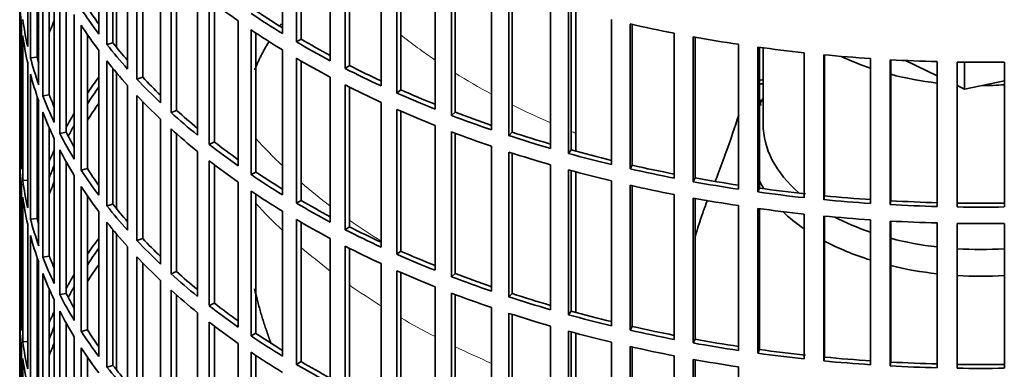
# Model space of a CAD drawing. Header units: millimetres. Extents: x 468 to 1343, y -1144 to 1322.
# Tile 4 of 27: x 1050 to 1197, y -895 to -842. Entities that reach past the tile are written whole.
import ezdxf

# ---------------------------------------------------------------- set-up
doc = ezdxf.new("R2010")
doc.units = ezdxf.units.MM
for name, color, linetype in [('VSI184-254_GIUNT', 7, 'Continuous'), ('VSI344-454_FILTR', 7, 'Continuous'), ('VSI344-454_SUPPO', 7, 'Continuous')]:
    doc.layers.add(name, color=color, linetype=linetype)

# ---------------------------------------------------------------- blocks, each defined once
blk = doc.blocks.new('SE4')
at = {"layer": 'VSI184-254_GIUNT', "color": 7, "linetype": 'Continuous', "lineweight": 35}
blk.add_line((1160.78, -846.62), (1160.78, -857.98), dxfattribs=at)
for centre, major_axis, start_param, end_param in [((1193.28, -833.49), (-32.5, 0), 0.875493, 1.038932), ((1193.28, -833.49), (-32.5, 0), 1.14425, 1.369498), ((1193.28, -833.49), (-32.5, 0), 1.577864, 1.67924), ((1193.28, -860.81), (-34.5, 0), -0.342169, -0.29004), ((1193.28, -857.98), (32.5, 0), 3.141593, 3.725655), ((1193.28, -860.81), (-34.5, 0), 0.29004, 0.352057), ((1193.28, -860.81), (-34.5, 0), 0.541779, 0.70006), ((1193.28, -857.98), (32.5, 0), 3.976979, 4.180525), ((1193.28, -860.81), (-34.5, 0), 0.828971, 1.072715), ((1193.28, -857.98), (32.5, 0), 4.285842, 4.51109), ((1193.28, -857.98), (32.5, 0), 4.603946, 4.820832), ((1193.28, -860.81), (-34.5, 0), 1.170442, 1.381313), ((1193.28, -860.81), (-34.5, 0), 1.468662, 1.67293)]:
    blk.add_ellipse(centre, major_axis=major_axis, ratio=0.57735, start_param=start_param, end_param=end_param, dxfattribs=at)
at = {"layer": 'VSI344-454_FILTR', "color": 7, "linetype": 'Continuous', "lineweight": 35}
for p, q in [((1049.78, -753.06), (1049.78, -993.11)), ((1061.58, -844.56), (1061.58, -822.92)), ((1089.02, -844.49), (1089.02, -822.85)), ((1062.8, -846.13), (1062.8, -824.49)), ((1091.09, -845.73), (1091.09, -824.09)), ((1091.79, -845.31), (1091.79, -824.5)), ((1050.97, -846.41), (1050.97, -824.78)), ((1063.7, -845.88), (1063.7, -825.61)), ((1051.39, -848.12), (1051.39, -826.48)), ((1096.15, -848.55), (1096.15, -826.91)), ((1065.88, -849.78), (1065.88, -828.14)), ((1098.37, -849.7), (1098.37, -828.07)), ((1099.01, -849.26), (1099.01, -828.39)), ((1052.37, -848.02), (1052.37, -829.79)), ((1052.61, -852.12), (1052.61, -830.48)), ((1067.28, -851.3), (1067.28, -829.66)), ((1068.15, -851.01), (1068.15, -830.57)), ((1103.76, -852.31), (1103.76, -830.68)), ((1106.11, -853.37), (1106.11, -831.74)), ((1106.7, -852.91), (1106.7, -832)), ((1053.23, -853.8), (1053.23, -832.16)), ((1070.8, -854.82), (1070.8, -833.18)), ((1054.2, -853.66), (1054.2, -834.51)), ((1072.38, -856.28), (1072.38, -834.64)), ((1111.8, -855.76), (1111.8, -834.12)), ((1054.93, -857.74), (1054.93, -836.11)), ((1073.21, -855.96), (1073.21, -835.38)), ((1114.27, -856.73), (1114.27, -835.09)), ((1114.8, -856.24), (1114.8, -835.29)), ((1055.76, -859.4), (1055.76, -837.76)), ((1120.24, -858.88), (1120.24, -837.24)), ((1049.79, -860.68), (1049.79, -839.05)), ((1076.31, -859.65), (1076.31, -838.01)), ((1078.07, -861.04), (1078.07, -839.4)), ((1122.82, -859.74), (1122.82, -838.1)), ((1123.29, -859.23), (1123.29, -838.25)), ((1056.71, -859.22), (1056.71, -839.53)), ((1078.86, -860.68), (1078.86, -840.01)), ((1129.03, -861.65), (1129.03, -840.01)), ((1131.72, -862.4), (1131.72, -840.76)), ((1132.12, -861.87), (1132.12, -840.87)), ((1057.93, -863.26), (1057.93, -841.62)), ((1050.03, -864.74), (1050.03, -843.1)), ((1058.95, -864.88), (1058.95, -843.24)), ((1082.4, -864.24), (1082.4, -842.6)), ((1138.14, -864.05), (1138.14, -842.41)), ((1140.91, -864.7), (1140.91, -843.06)), ((1141.25, -864.15), (1141.25, -843.14)), ((1050.24, -866.46), (1050.24, -844.82)), ((1059.88, -864.66), (1059.88, -844.63)), ((1084.32, -865.56), (1084.32, -843.92)), ((1085.06, -865.17), (1085.06, -844.42)), ((1091.79, -845.31), (1091.09, -845.73)), ((1147.52, -866.09), (1147.52, -844.45)), ((1150.35, -866.62), (1150.35, -844.98)), ((1150.63, -866.06), (1150.63, -845.03)), ((1063.7, -845.88), (1062.8, -846.13)), ((1157.12, -867.74), (1157.12, -846.1)), ((1160.01, -868.15), (1160.01, -846.52)), ((1160.22, -867.59), (1160.22, -846.55)), ((1052.37, -848.02), (1051.39, -848.12)), ((1061.58, -868.64), (1061.58, -847.01)), ((1089.02, -868.58), (1089.02, -846.94)), ((1091.09, -869.82), (1091.09, -848.18)), ((1166.89, -869), (1166.89, -847.36)), ((1169.83, -869.3), (1169.83, -847.66)), ((1169.97, -868.73), (1169.97, -847.67)), ((1176.8, -869.86), (1176.8, -848.23)), ((1050.97, -870.5), (1050.97, -848.86)), ((1062.8, -870.22), (1062.8, -848.58)), ((1063.7, -869.96), (1063.7, -849.69)), ((1091.79, -869.4), (1091.79, -848.58)), ((1099.01, -849.26), (1098.37, -849.7)), ((1179.76, -870.04), (1179.76, -848.41)), ((1179.83, -869.47), (1179.83, -848.41)), ((1186.78, -870.33), (1186.78, -848.69)), ((1189.76, -870.39), (1189.76, -848.75)), ((1196.8, -870.39), (1196.8, -848.75)), ((1051.39, -872.2), (1051.39, -850.57)), ((1068.15, -851.01), (1067.28, -851.3)), ((1096.15, -872.64), (1096.15, -851)), ((1065.88, -873.87), (1065.88, -852.23)), ((1098.37, -873.79), (1098.37, -852.15)), ((1099.01, -873.35), (1099.01, -852.48)), ((1052.37, -872.1), (1052.37, -853.87)), ((1054.2, -853.66), (1053.23, -853.8)), ((1067.28, -875.39), (1067.28, -853.75)), ((1106.7, -852.91), (1106.11, -853.37)), ((1052.61, -876.2), (1052.61, -854.57)), ((1068.15, -875.1), (1068.15, -854.66)), ((1103.76, -876.4), (1103.76, -854.76)), ((1053.23, -877.89), (1053.23, -856.25)), ((1073.21, -855.96), (1072.38, -856.28)), ((1106.11, -877.46), (1106.11, -855.82)), ((1106.7, -876.99), (1106.7, -856.08)), ((1114.8, -856.24), (1114.27, -856.73)), ((1070.8, -878.91), (1070.8, -857.27)), ((1111.8, -879.85), (1111.8, -858.21)), ((1054.2, -877.75), (1054.2, -858.6)), ((1056.71, -859.22), (1055.76, -859.4)), ((1072.38, -880.37), (1072.38, -858.73)), ((1073.21, -880.04), (1073.21, -859.47)), ((1114.27, -880.81), (1114.27, -859.17)), ((1114.8, -880.32), (1114.8, -859.38)), ((1123.29, -859.23), (1122.82, -859.74)), ((1050.03, -860.68), (1049.79, -860.68)), ((1054.93, -881.83), (1054.93, -860.19)), ((1078.86, -860.68), (1078.07, -861.04)), ((1120.24, -882.96), (1120.24, -861.33)), ((1055.76, -883.48), (1055.76, -861.85)), ((1076.31, -883.73), (1076.31, -862.1)), ((1122.82, -883.82), (1122.82, -862.19)), ((1123.29, -883.32), (1123.29, -862.34)), ((1132.12, -861.87), (1131.72, -862.4)), ((1049.79, -884.77), (1049.79, -863.13)), ((1056.71, -883.31), (1056.71, -863.62)), ((1078.07, -885.13), (1078.07, -863.49)), ((1078.86, -884.77), (1078.86, -864.1)), ((1129.03, -885.73), (1129.03, -864.09)), ((1141.25, -864.15), (1140.91, -864.7)), ((1057.93, -887.35), (1057.93, -865.71)), ((1059.88, -864.66), (1058.95, -864.88)), ((1085.06, -865.17), (1084.32, -865.56)), ((1131.72, -886.49), (1131.72, -864.85)), ((1132.12, -885.96), (1132.12, -864.96)), ((1050.03, -888.83), (1050.03, -867.19)), ((1050.97, -866.41), (1050.24, -866.46)), ((1058.95, -888.97), (1058.95, -867.33)), ((1082.4, -888.33), (1082.4, -866.69)), ((1138.14, -888.14), (1138.14, -866.5)), ((1140.91, -888.78), (1140.91, -867.15)), ((1141.25, -888.24), (1141.25, -867.22)), ((1150.63, -866.06), (1150.35, -866.62)), ((1059.88, -888.75), (1059.88, -868.72)), ((1084.32, -889.65), (1084.32, -868.01)), ((1085.06, -889.26), (1085.06, -868.51)), ((1147.52, -890.17), (1147.52, -868.54)), ((1160.22, -867.59), (1160.01, -868.15)), ((1169.97, -868.73), (1169.83, -869.3)), ((1050.24, -890.55), (1050.24, -868.91)), ((1063.7, -869.96), (1062.8, -870.22)), ((1091.79, -869.4), (1091.09, -869.82)), ((1150.35, -890.7), (1150.35, -869.07)), ((1150.63, -890.15), (1150.63, -869.12)), ((1157.12, -891.82), (1157.12, -870.19)), ((1179.83, -869.47), (1179.76, -870.04)), ((1061.58, -892.73), (1061.58, -871.09)), ((1089.02, -892.66), (1089.02, -871.03)), ((1160.01, -892.24), (1160.01, -870.6)), ((1160.22, -891.68), (1160.22, -870.63)), ((1166.89, -893.09), (1166.89, -871.45)), ((1169.83, -893.38), (1169.83, -871.75)), ((1169.97, -892.81), (1169.97, -871.76)), ((1050.97, -894.59), (1050.97, -872.95)), ((1052.37, -872.1), (1051.39, -872.2)), ((1062.8, -894.3), (1062.8, -872.67)), ((1091.09, -893.9), (1091.09, -872.27)), ((1091.79, -893.49), (1091.79, -872.67)), ((1176.8, -893.95), (1176.8, -872.31)), ((1179.76, -894.13), (1179.76, -872.49)), ((1179.83, -893.55), (1179.83, -872.5)), ((1186.78, -894.41), (1186.78, -872.78)), ((1189.76, -894.47), (1189.76, -872.84)), ((1196.8, -894.47), (1196.8, -872.84)), ((1051.39, -896.29), (1051.39, -874.65)), ((1063.7, -894.05), (1063.7, -873.78)), ((1099.01, -873.35), (1098.37, -873.79)), ((1068.15, -875.1), (1067.28, -875.39)), ((1096.15, -896.72), (1096.15, -875.09)), ((1065.88, -897.96), (1065.88, -876.32)), ((1098.37, -897.88), (1098.37, -876.24)), ((1099.01, -897.43), (1099.01, -876.57)), ((1106.7, -876.99), (1106.11, -877.46)), ((1052.37, -896.19), (1052.37, -877.96)), ((1052.61, -900.29), (1052.61, -878.65)), ((1054.2, -877.75), (1053.23, -877.89)), ((1067.28, -899.48), (1067.28, -877.84)), ((1068.15, -899.19), (1068.15, -878.74)), ((1103.76, -900.49), (1103.76, -878.85)), ((1053.23, -901.97), (1053.23, -880.34)), ((1073.21, -880.04), (1072.38, -880.37)), ((1106.11, -901.55), (1106.11, -879.91)), ((1106.7, -901.08), (1106.7, -880.17)), ((1114.8, -880.32), (1114.27, -880.81)), ((1070.8, -902.99), (1070.8, -881.36)), ((1054.2, -901.84), (1054.2, -882.68)), ((1056.71, -883.31), (1055.76, -883.48)), ((1072.38, -904.45), (1072.38, -882.82)), ((1073.21, -904.13), (1073.21, -883.56)), ((1111.8, -903.94), (1111.8, -882.3)), ((1114.27, -904.9), (1114.27, -883.26)), ((1114.8, -904.41), (1114.8, -883.46)), ((1123.29, -883.32), (1122.82, -883.82)), ((1050.03, -884.76), (1049.79, -884.77)), ((1054.93, -905.92), (1054.93, -884.28)), ((1078.86, -884.77), (1078.07, -885.13)), ((1055.76, -907.57), (1055.76, -885.93)), ((1076.31, -907.82), (1076.31, -886.18)), ((1120.24, -907.05), (1120.24, -885.41)), ((1122.82, -907.91), (1122.82, -886.27)), ((1123.29, -907.4), (1123.29, -886.43)), ((1132.12, -885.96), (1131.72, -886.49)), ((1049.79, -908.86), (1049.79, -887.22)), ((1056.71, -907.39), (1056.71, -887.7)), ((1078.07, -909.21), (1078.07, -887.58)), ((1059.88, -888.75), (1058.95, -888.97)), ((1078.86, -908.86), (1078.86, -888.18)), ((1085.06, -889.26), (1084.32, -889.65)), ((1129.03, -909.82), (1129.03, -888.18)), ((1131.72, -910.57), (1131.72, -888.94)), ((1132.12, -910.05), (1132.12, -889.05)), ((1141.25, -888.24), (1140.91, -888.78)), ((1050.97, -890.5), (1050.24, -890.55)), ((1057.93, -911.43), (1057.93, -889.8)), ((1082.4, -912.41), (1082.4, -890.78)), ((1138.14, -912.23), (1138.14, -890.59)), ((1150.63, -890.15), (1150.35, -890.7)), ((1050.03, -912.92), (1050.03, -891.28)), ((1058.95, -913.05), (1058.95, -891.41)), ((1084.32, -913.73), (1084.32, -892.1)), ((1140.91, -912.87), (1140.91, -891.23)), ((1141.25, -912.33), (1141.25, -891.31)), ((1160.22, -891.68), (1160.01, -892.24)), ((1050.24, -914.63), (1050.24, -893)), ((1059.88, -912.84), (1059.88, -892.8)), ((1085.06, -913.35), (1085.06, -892.59)), ((1091.79, -893.49), (1091.09, -893.9)), ((1147.52, -914.26), (1147.52, -892.62)), ((1150.35, -914.79), (1150.35, -893.15)), ((1150.63, -914.24), (1150.63, -893.2)), ((1169.97, -892.81), (1169.83, -893.38)), ((1179.83, -893.55), (1179.76, -894.13)), ((1063.7, -894.05), (1062.8, -894.3)), ((1157.12, -915.91), (1157.12, -894.27))]:
    blk.add_line(p, q, dxfattribs=at)
for centre, radius, start, end in [((1193.28, -600.27), 248.5, 269.189, 270.811), ((1193.28, -623.07), 246.77, 269.1833, 270.8167), ((1193.28, -621.91), 248.5, 269.189, 270.811), ((1193.28, -624.36), 248.5, 269.189, 270.811), ((1193.28, -647.15), 246.77, 269.1833, 270.8167), ((1193.28, -646), 248.5, 269.189, 270.811)]:
    blk.add_arc(centre, radius, start, end, dxfattribs=at)
for centre, major_axis, start_param, end_param in [((1193.28, -838.18), (-143.5, 0), 0.010392, 0.059421), ((1193.28, -790.01), (-143.5, 0), 0.63871, 0.68774), ((1193.28, -811.65), (-143.5, 0), 0.359458, 0.408487), ((1193.28, -811.65), (-142.5, 0), 0.359286, 0.391958), ((1193.28, -835.74), (-143.5, 0), 0.080205, 0.129234), ((1193.28, -787.56), (-143.5, 0), 0.708524, 0.757553), ((1193.28, -787.56), (-142.5, 0), 0.708352, 0.750104), ((1193.28, -859.82), (-143.5, 0), -0.199048, -0.190533), ((1193.28, -862.27), (-142.5, 0), -0.242088, -0.219659), ((1193.28, -814.1), (-143.5, 0), 0.359458, 0.408487), ((1193.28, -765.92), (-143.5, 0), 1.197216, 1.246245), ((1193.28, -838.18), (-143.5, 0), 0.080205, 0.129234), ((1193.28, -790.01), (-143.5, 0), 0.708524, 0.757553), ((1193.28, -787.56), (-142.5, 0), 0.778165, 0.820895), ((1193.28, -765.92), (-143.5, 0), 1.267029, 1.316058), ((1193.28, -859.82), (-142.5, 0), -0.160582, -0.149846), ((1193.28, -811.65), (-143.5, 0), 0.429271, 0.4783), ((1193.28, -811.65), (-142.5, 0), 0.429099, 0.464583), ((1193.28, -787.56), (-143.5, 0), 0.778337, 0.827366), ((1193.28, -765.92), (-143.5, 0), 1.336842, 1.385871), ((1193.28, -835.74), (-143.5, 0), 0.150018, 0.199048), ((1193.28, -835.74), (-142.5, 0), 0.149846, 0.160582), ((1193.28, -790.01), (-143.5, 0), 0.778337, 0.827366), ((1193.28, -765.92), (-143.5, 0), 1.406655, 1.455685), ((1193.28, -814.1), (-143.5, 0), 0.429271, 0.4783), ((1193.28, -787.56), (-143.5, 0), 0.84815, 0.897179), ((1193.28, -787.56), (-142.5, 0), 0.847978, 0.891566), ((1193.28, -765.92), (-143.5, 0), 1.476469, 1.525498), ((1193.28, -838.18), (-143.5, 0), 0.150018, 0.199048), ((1193.28, -883.91), (-143.5, 0), -0.408487, -0.377404), ((1193.28, -811.65), (-142.5, 0), 0.498912, 0.536508), ((1193.28, -883.91), (-142.5, 0), -0.391958, -0.359286), ((1193.28, -811.65), (-143.5, 0), 0.499084, 0.548113), ((1193.28, -790.01), (-143.5, 0), 0.84815, 0.897179), ((1193.28, -932.08), (-143.5, 0), -1.342333, -1.336842), ((1193.28, -932.08), (-142.5, 0), -1.340701, -1.33667), ((1193.28, -835.74), (-143.5, 0), 0.219831, 0.268861), ((1193.28, -835.74), (-142.5, 0), 0.219659, 0.242088), ((1193.28, -814.1), (-143.5, 0), 0.499084, 0.548113), ((1193.28, -787.56), (-143.5, 0), 0.917963, 0.966992), ((1193.28, -787.56), (-142.5, 0), 0.917791, 0.962144), ((1193.28, -886.36), (-142.5, 0), -0.391958, -0.359286), ((1193.28, -934.53), (-142.5, 0), -1.339301, -1.33667), ((1193.28, -838.18), (-143.5, 0), 0.219831, 0.268861), ((1193.28, -883.91), (-143.5, 0), -0.338674, -0.312019), ((1193.28, -811.65), (-143.5, 0), 0.568897, 0.617927), ((1193.28, -811.65), (-142.5, 0), 0.568725, 0.607984), ((1193.28, -790.01), (-143.5, 0), 0.917963, 0.966992), ((1193.28, -787.56), (-143.5, 0), 0.987776, 1.036806), ((1193.28, -787.56), (-142.5, 0), 0.987604, 1.032651), ((1193.28, -883.91), (-142.5, 0), -0.318152, -0.297119), ((1193.28, -835.74), (-143.5, 0), 0.289645, 0.338674), ((1193.28, -835.74), (-142.5, 0), 0.289473, 0.318152), ((1193.28, -814.1), (-143.5, 0), 0.568897, 0.617927), ((1193.28, -790.01), (-143.5, 0), 0.987776, 1.036806), ((1193.28, -787.56), (-143.5, 0), 1.057589, 1.106619), ((1193.28, -787.56), (-142.5, 0), 1.057417, 1.103102), ((1193.28, -859.82), (-143.5, 0), 0.010392, 0.059421), ((1193.28, -811.65), (-143.5, 0), 0.63871, 0.68774), ((1193.28, -811.65), (-142.5, 0), 0.638538, 0.679153), ((1193.28, -883.91), (-143.5, 0), -0.268861, -0.248955), ((1193.28, -838.18), (-143.5, 0), 0.289645, 0.338674), ((1193.28, -790.01), (-143.5, 0), 1.057589, 1.106619), ((1193.28, -787.56), (-143.5, 0), 1.127403, 1.176432), ((1193.28, -787.56), (-142.5, 0), 1.127231, 1.17351), ((1193.28, -862.27), (-143.5, 0), 0.010392, 0.059421), ((1193.28, -883.91), (-142.5, 0), -0.242088, -0.219659), ((1193.28, -814.1), (-143.5, 0), 0.63871, 0.68774), ((1193.28, -787.56), (-142.5, 0), 1.197044, 1.243883), ((1193.28, -835.74), (-143.5, 0), 0.359458, 0.408487), ((1193.28, -835.74), (-142.5, 0), 0.359286, 0.391958), ((1193.28, -811.65), (-143.5, 0), 0.708524, 0.757553), ((1193.28, -811.65), (-142.5, 0), 0.708352, 0.750104), ((1193.28, -790.01), (-143.5, 0), 1.127403, 1.176432), ((1193.28, -787.56), (-143.5, 0), 1.197216, 1.246245), ((1193.28, -859.82), (-143.5, 0), 0.080205, 0.129234), ((1193.28, -886.36), (-142.5, 0), -0.242088, -0.219659), ((1193.28, -838.18), (-143.5, 0), 0.359458, 0.408487), ((1193.28, -790.01), (-143.5, 0), 1.197216, 1.246245), ((1193.28, -787.56), (-143.5, 0), 1.267029, 1.316058), ((1193.28, -787.56), (-142.5, 0), 1.266857, 1.314231), ((1193.28, -883.91), (-143.5, 0), -0.199048, -0.190533), ((1193.28, -814.1), (-143.5, 0), 0.708524, 0.757553), ((1193.28, -787.56), (-143.5, 0), 1.336842, 1.385871), ((1193.28, -787.56), (-142.5, 0), 1.33667, 1.386044), ((1193.28, -787.56), (-142.5, 0), 1.406483, 1.455857), ((1193.28, -862.27), (-143.5, 0), 0.080205, 0.129234), ((1193.28, -835.74), (-143.5, 0), 0.429271, 0.4783), ((1193.28, -835.74), (-142.5, 0), 0.429099, 0.464583), ((1193.28, -811.65), (-143.5, 0), 0.778337, 0.827366), ((1193.28, -811.65), (-142.5, 0), 0.778165, 0.820895), ((1193.28, -790.01), (-143.5, 0), 1.267029, 1.316058), ((1193.28, -787.56), (-143.5, 0), 1.406655, 1.455685), ((1193.28, -787.56), (-143.5, 0), 1.476469, 1.525498), ((1193.28, -787.56), (-142.5, 0), 1.476296, 1.52567), ((1193.28, -883.91), (-142.5, 0), -0.160582, -0.149846), ((1193.28, -790.01), (-143.5, 0), 1.336842, 1.385871), ((1193.28, -790.01), (-143.5, 0), 1.406655, 1.455685), ((1193.28, -859.82), (-143.5, 0), 0.150018, 0.199048), ((1193.28, -859.82), (-142.5, 0), 0.149846, 0.160582), ((1193.28, -838.18), (-143.5, 0), 0.429271, 0.4783), ((1193.28, -814.1), (-143.5, 0), 0.778337, 0.827366), ((1193.28, -790.01), (-143.5, 0), 1.476469, 1.525498), ((1193.28, -862.27), (-143.5, 0), 0.150018, 0.199048), ((1193.28, -811.65), (-143.5, 0), 0.84815, 0.897179), ((1193.28, -811.65), (-142.5, 0), 0.847978, 0.891566), ((1193.28, -907.99), (-143.5, 0), -0.408487, -0.377404), ((1193.28, -835.74), (-143.5, 0), 0.499084, 0.548113), ((1193.28, -835.74), (-142.5, 0), 0.498912, 0.536508), ((1193.28, -907.99), (-142.5, 0), -0.391958, -0.359286), ((1193.28, -814.1), (-143.5, 0), 0.84815, 0.897179), ((1193.28, -811.65), (-143.5, 0), 0.917963, 0.966992), ((1193.28, -811.65), (-142.5, 0), 0.917791, 0.962144), ((1193.28, -859.82), (-143.5, 0), 0.219831, 0.268861), ((1193.28, -859.82), (-142.5, 0), 0.219659, 0.242088), ((1193.28, -910.44), (-142.5, 0), -0.391958, -0.359286), ((1193.28, -838.18), (-143.5, 0), 0.499084, 0.548113), ((1193.28, -862.27), (-143.5, 0), 0.219831, 0.268861), ((1193.28, -907.99), (-143.5, 0), -0.338674, -0.312019), ((1193.28, -835.74), (-143.5, 0), 0.568897, 0.617927), ((1193.28, -835.74), (-142.5, 0), 0.568725, 0.607984), ((1193.28, -814.1), (-143.5, 0), 0.917963, 0.966992), ((1193.28, -811.65), (-142.5, 0), 0.987604, 1.032651), ((1193.28, -811.65), (-143.5, 0), 0.987776, 1.036806), ((1193.28, -859.82), (-143.5, 0), 0.289645, 0.338674), ((1193.28, -859.82), (-142.5, 0), 0.289473, 0.318152), ((1193.28, -907.99), (-142.5, 0), -0.318152, -0.297119), ((1193.28, -838.18), (-143.5, 0), 0.568897, 0.617927), ((1193.28, -814.1), (-143.5, 0), 0.987776, 1.036806), ((1193.28, -811.65), (-142.5, 0), 1.057417, 1.103102), ((1193.28, -883.91), (-143.5, 0), 0.010392, 0.059421), ((1193.28, -835.74), (-142.5, 0), 0.638538, 0.679153), ((1193.28, -811.65), (-143.5, 0), 1.057589, 1.106619), ((1193.28, -907.99), (-143.5, 0), -0.268861, -0.248955), ((1193.28, -862.27), (-143.5, 0), 0.289645, 0.338674), ((1193.28, -835.74), (-143.5, 0), 0.63871, 0.68774), ((1193.28, -814.1), (-143.5, 0), 1.057589, 1.106619), ((1193.28, -811.65), (-143.5, 0), 1.127403, 1.176432), ((1193.28, -811.65), (-142.5, 0), 1.127231, 1.17351), ((1193.28, -886.36), (-143.5, 0), 0.010392, 0.059421), ((1193.28, -838.18), (-143.5, 0), 0.63871, 0.68774), ((1193.28, -907.99), (-142.5, 0), -0.242088, -0.219659), ((1193.28, -859.82), (-143.5, 0), 0.359458, 0.408487), ((1193.28, -859.82), (-142.5, 0), 0.359286, 0.391958), ((1193.28, -835.74), (-142.5, 0), 0.708352, 0.750104), ((1193.28, -814.1), (-143.5, 0), 1.127403, 1.176432), ((1193.28, -811.65), (-143.5, 0), 1.197216, 1.246245), ((1193.28, -811.65), (-142.5, 0), 1.197044, 1.243883), ((1193.28, -883.91), (-143.5, 0), 0.080205, 0.129234), ((1193.28, -910.44), (-142.5, 0), -0.242088, -0.219659), ((1193.28, -835.74), (-143.5, 0), 0.708524, 0.757553), ((1193.28, -811.65), (-143.5, 0), 1.267029, 1.316058), ((1193.28, -811.65), (-142.5, 0), 1.266857, 1.314231), ((1193.28, -907.99), (-143.5, 0), -0.199048, -0.190533), ((1193.28, -862.27), (-143.5, 0), 0.359458, 0.408487), ((1193.28, -838.18), (-143.5, 0), 0.708524, 0.757553), ((1193.28, -814.1), (-143.5, 0), 1.197216, 1.246245), ((1193.28, -811.65), (-143.5, 0), 1.336842, 1.385871), ((1193.28, -811.65), (-142.5, 0), 1.33667, 1.386044), ((1193.28, -886.36), (-143.5, 0), 0.080205, 0.129234), ((1193.28, -835.74), (-142.5, 0), 0.778165, 0.820895), ((1193.28, -814.1), (-143.5, 0), 1.267029, 1.316058), ((1193.28, -811.65), (-143.5, 0), 1.406655, 1.455685), ((1193.28, -811.65), (-142.5, 0), 1.406483, 1.455857), ((1193.28, -811.65), (-142.5, 0), 1.476296, 1.52567), ((1193.28, -859.82), (-143.5, 0), 0.429271, 0.4783), ((1193.28, -859.82), (-142.5, 0), 0.429099, 0.464583), ((1193.28, -835.74), (-143.5, 0), 0.778337, 0.827366), ((1193.28, -811.65), (-143.5, 0), 1.476469, 1.525498)]:
    blk.add_ellipse(centre, major_axis=major_axis, ratio=0.57735, start_param=start_param, end_param=end_param, dxfattribs=at)
at = {"layer": 'VSI344-454_SUPPO', "color": 7, "linetype": 'Continuous', "lineweight": 35}
for p, q in [((1064.25, -846.57), (1064.25, -826.27)), ((1132.8, -862.06), (1132.8, -841.06)), ((1182.02, -848.52), (1186.78, -850.82)), ((1190.87, -852.81), (1190.87, -848.76)), ((1064.25, -870.65), (1064.25, -850.36)), ((1189.76, -852.27), (1190.87, -852.81)), ((1190.87, -852.81), (1196.8, -851.56)), ((1160.42, -855.25), (1160.22, -854.28)), ((1132.8, -886.14), (1132.8, -865.14)), ((1064.25, -894.74), (1064.25, -874.44)), ((1132.8, -910.23), (1132.8, -889.23))]:
    blk.add_line(p, q, dxfattribs=at)
at = {"layer": 'VSI344-454_SUPPO', "color": 4, "linetype": 'Continuous', "lineweight": 9}
for centre, major_axis, start_param, end_param in [((1193.28, -808.41), (-106.99, 0), 0.627902, 0.705081), ((1193.28, -808.41), (-106.99, 0), 0.747348, 0.819367), ((1193.28, -808.41), (-106.99, 0), 0.857735, 0.926692), ((1193.28, -808.41), (-106.99, 0), 0.962313, 0.96998), ((1193.28, -827.65), (-122, 0), 0.479891, 0.546105), ((1193.28, -827.65), (-122, 0), 0.588316, 0.649986), ((1193.28, -837.33), (-122, 0), 0.479891, 0.546105), ((1193.28, -827.65), (-122, 0), 0.687784, 0.746968), ((1193.28, -837.33), (-122, 0), 0.588316, 0.649986), ((1193.28, -837.33), (-122, 0), 0.687784, 0.746968), ((1193.28, -837.33), (-122, 0), 0.781768, 0.839497), ((1193.28, -837.33), (-122, 0), 0.872093, 0.928959)]:
    blk.add_ellipse(centre, major_axis=major_axis, ratio=0.57735, start_param=start_param, end_param=end_param, dxfattribs=at)
at = {"layer": 'VSI344-454_SUPPO', "color": 7, "linetype": 'Continuous', "lineweight": 35}
blk.add_open_spline([(1088.59, -843.38), (1088.71, -843.21), (1088.84, -843.05)], degree=2, dxfattribs=at)
for points, degree, knots in [([(1084.86, -849.91), (1085.71, -847.79), (1086.98, -845.73), (1087, -845.7), (1087.02, -845.66)], 2, [0.3285415, 0.3285415, 0.3285415, 0.5, 0.5, 0.5029097, 0.5029097, 0.5029097]), ([(1157.14, -856.62), (1156.55, -858.5), (1155.93, -860.35), (1154.89, -863.25), (1154.49, -864.32), (1153.93, -865.78), (1153.77, -866.19), (1153.61, -866.6)], 3, [0.7699646, 0.7699646, 0.7699646, 0.7699646, 0.875, 0.875, 0.9375, 0.9375, 0.9619995, 0.9619995, 0.9619995, 0.9619995]), ([(1150.59, -875.04), (1150.8, -874.26), (1151.04, -873.49), (1151.7, -871.33), (1152.48, -869.36)], 2, [0.6790351, 0.6790351, 0.6790351, 0.75, 0.75, 0.9525285, 0.9525285, 0.9525285]), ([(1087.34, -890.85), (1087.06, -890.11), (1086.8, -889.36), (1085.64, -886.08), (1084.86, -882.64)], 2, [0.4629415, 0.4629415, 0.4629415, 0.5, 0.5, 0.6620373, 0.6620373, 0.6620373])]:
    blk.add_open_spline(points, degree=degree, knots=knots, dxfattribs=at)

msp = doc.modelspace()

# ---------------------------------------------------------------- block references
msp.add_blockref('SE4', (0, 0))

doc.saveas('drawing.dxf')
